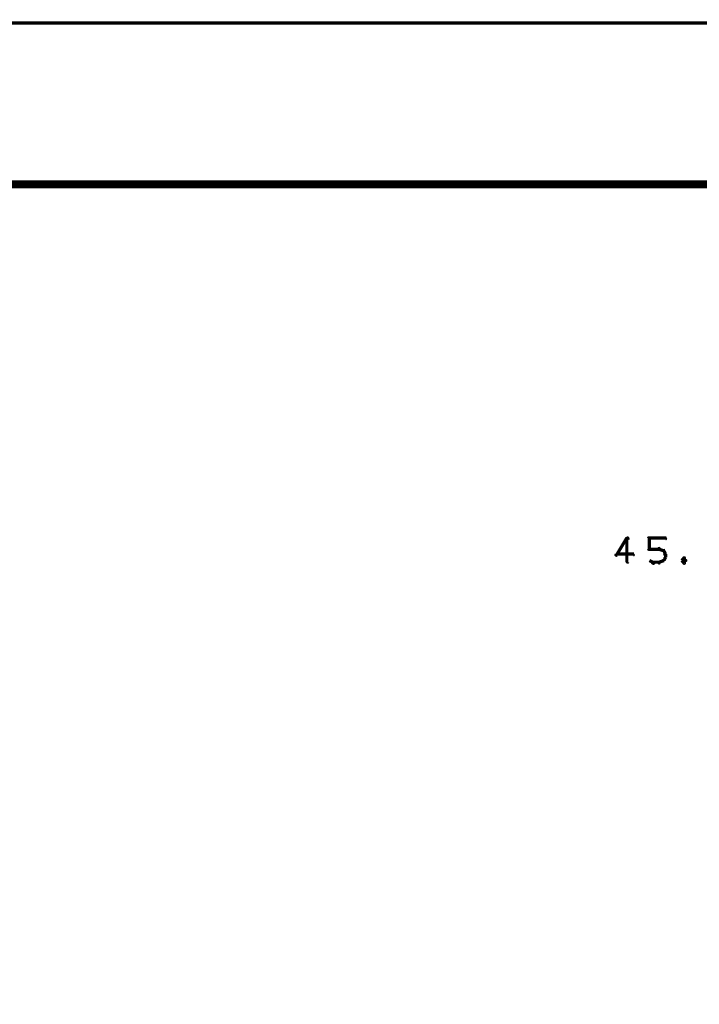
# Model space of a CAD drawing. Extents: x 178 to 725, y 26 to 878.
# Tile 47 of 93: x 506 to 548, y 391 to 452. Entities that reach past the tile are written whole.
import ezdxf

# ---------------------------------------------------------------- set-up
doc = ezdxf.new("R2010")
doc.units = 0
doc.layers.add('DIMENSIONS', color=2, linetype='CONTINUOUS')
doc.layers.add('DRAWING', color=4, linetype='CONTINUOUS')

msp = doc.modelspace()

# ---------------------------------------------------------------- linework, layer by layer
at = {"layer": 'DIMENSIONS', "color": 94}
for points in [[(586.7, 451.9, 0.1, 0.1, 1), (586.7, 452.1, 0, 0, 0), (586.7, 452, 0, 0, 0), (586.7, 452, 0.2, 0.2, 0), (423.5, 452, 0.2, 0.2, 0), (423.5, 452, 0, 0, 0), (423.5, 452, 0.1, 0.1, 0), (423.5, 452.1, 0.1, 0.1, 1), (423.5, 451.9, 0, 0, 0)], [(543.9, 420, 0.1, 0.1, 1), (543.8, 420.1, 0, 0, 0), (543.8, 420.1, 0, 0, 0), (543.8, 420.1, 0.2, 0.2, 0), (543.2, 419.1, 0.2, 0.2, 0), (543.2, 419.1, 0, 0, 0), (543.2, 419.1, 0.1, 0.1, 0), (543.1, 419.1, 0.1, 0.1, 1), (543.2, 419, 0, 0, 0)], [(543.8, 418.6, 0.1, 0.1, 1), (543.9, 418.6, 0, 0, 0), (543.8, 418.6, 0, 0, 0), (543.8, 418.6, 0.2, 0.2, 0), (543.8, 420.1, 0.2, 0.2, 0), (543.8, 420.1, 0, 0, 0), (543.8, 420.1, 0.1, 0.1, 0), (543.9, 420.1, 0.1, 0.1, 1), (543.8, 420.1, 0, 0, 0)], [(545.1, 419.4, 0.1, 0.1, 1), (545.2, 419.4, 0, 0, 0), (545.2, 419.4, 0, 0, 0), (545.2, 419.4, 0.2, 0.2, 0), (545.2, 420.1, 0.2, 0.2, 0), (545.2, 420.1, 0, 0, 0), (545.2, 420.1, 0.1, 0.1, 0), (545.2, 420.1, 0.1, 0.1, 1), (545.1, 420.1, 0, 0, 0)], [(545.2, 420.1, 0.1, 0.1, 1), (545.2, 420, 0, 0, 0), (545.2, 420.1, 0, 0, 0), (545.2, 420.1, 0.2, 0.2, 0), (546.2, 420.1, 0.2, 0.2, 0), (546.2, 420.1, 0, 0, 0), (546.2, 420.1, 0.1, 0.1, 0), (546.2, 420, 0.1, 0.1, 1), (546.2, 420.1, 0, 0, 0)], [(545.8, 419.4, 0.1, 0.1, 1), (545.8, 419.5, 0, 0, 0), (545.8, 419.4, 0, 0, 0), (545.8, 419.4, 0.2, 0.2, 0), (545.2, 419.4, 0.2, 0.2, 0), (545.2, 419.4, 0, 0, 0), (545.2, 419.4, 0.1, 0.1, 0), (545.2, 419.5, 0.1, 0.1, 1), (545.2, 419.4, 0, 0, 0)], [(546, 419.3, 0.1, 0.1, 1), (546.1, 419.4, 0, 0, 0), (546.1, 419.3, 0, 0, 0), (546.1, 419.3, 0.2, 0.2, 0), (545.8, 419.4, 0.2, 0.2, 0), (545.8, 419.4, 0, 0, 0), (545.8, 419.4, 0.1, 0.1, 0), (545.8, 419.5, 0.1, 0.1, 1), (545.8, 419.4, 0, 0, 0)], [(543.2, 419.1, 0.1, 0.1, 1), (543.2, 419, 0, 0, 0), (543.2, 419.1, 0, 0, 0), (543.2, 419.1, 0.2, 0.2, 0), (544.2, 419.1, 0.2, 0.2, 0), (544.2, 419.1, 0, 0, 0), (544.2, 419.1, 0.1, 0.1, 0), (544.2, 419, 0.1, 0.1, 1), (544.2, 419.1, 0, 0, 0)], [(546.1, 419.1, 0.1, 0.1, 1), (546.2, 419.1, 0, 0, 0), (546.2, 419.1, 0, 0, 0), (546.2, 419.1, 0.2, 0.2, 0), (546.1, 419.3, 0.2, 0.2, 0), (546.1, 419.3, 0, 0, 0), (546.1, 419.3, 0.1, 0.1, 0), (546.1, 419.3, 0.1, 0.1, 1), (546, 419.3, 0, 0, 0)], [(546, 418.7, 0.1, 0.1, 1), (546.1, 418.7, 0, 0, 0), (546.1, 418.7, 0, 0, 0), (546.1, 418.7, 0.2, 0.2, 0), (546.2, 418.9, 0.2, 0.2, 0), (546.2, 418.9, 0, 0, 0), (546.2, 418.9, 0.1, 0.1, 0), (546.2, 418.9, 0.1, 0.1, 1), (546.1, 419, 0, 0, 0)], [(546.1, 418.9, 0.1, 0.1, 1), (546.2, 418.9, 0, 0, 0), (546.2, 418.9, 0, 0, 0), (546.2, 418.9, 0.2, 0.2, 0), (546.2, 419.1, 0.2, 0.2, 0), (546.2, 419.1, 0, 0, 0), (546.2, 419.1, 0.1, 0.1, 0), (546.2, 419.1, 0.1, 0.1, 1), (546.1, 419.1, 0, 0, 0)], [(547.4, 418.8, 0.1, 0.1, 1), (547.3, 418.9, 0, 0, 0), (547.3, 418.8, 0, 0, 0), (547.3, 418.8, 0.2, 0.2, 0), (547.2, 418.7, 0.2, 0.2, 0), (547.2, 418.7, 0, 0, 0), (547.2, 418.7, 0.1, 0.1, 0), (547.2, 418.7, 0.1, 0.1, 1), (547.2, 418.7, 0, 0, 0)], [(547.4, 418.7, 0.1, 0.1, 1), (547.5, 418.7, 0, 0, 0), (547.4, 418.7, 0, 0, 0), (547.4, 418.7, 0.2, 0.2, 0), (547.3, 418.8, 0.2, 0.2, 0), (547.3, 418.8, 0, 0, 0), (547.3, 418.8, 0.1, 0.1, 0), (547.4, 418.9, 0.1, 0.1, 1), (547.3, 418.8, 0, 0, 0)], [(545.2, 418.7, 0.1, 0.1, 1), (545.2, 418.7, 0, 0, 0), (545.2, 418.7, 0, 0, 0), (545.2, 418.7, 0.2, 0.2, 0), (545.4, 418.6, 0.2, 0.2, 0), (545.4, 418.6, 0, 0, 0), (545.4, 418.6, 0.1, 0.1, 0), (545.4, 418.5, 0.1, 0.1, 1), (545.5, 418.6, 0, 0, 0)], [(545.4, 418.6, 0.1, 0.1, 1), (545.4, 418.5, 0, 0, 0), (545.4, 418.6, 0, 0, 0), (545.4, 418.6, 0.2, 0.2, 0), (545.8, 418.6, 0.2, 0.2, 0), (545.8, 418.6, 0, 0, 0), (545.8, 418.6, 0.1, 0.1, 0), (545.8, 418.5, 0.1, 0.1, 1), (545.8, 418.6, 0, 0, 0)], [(545.8, 418.6, 0.1, 0.1, 1), (545.8, 418.5, 0, 0, 0), (545.8, 418.6, 0, 0, 0), (545.8, 418.6, 0.2, 0.2, 0), (546.1, 418.7, 0.2, 0.2, 0), (546.1, 418.7, 0, 0, 0), (546.1, 418.7, 0.1, 0.1, 0), (546.1, 418.7, 0.1, 0.1, 1), (546, 418.7, 0, 0, 0)], [(547.2, 418.7, 0.1, 0.1, 1), (547.2, 418.7, 0, 0, 0), (547.2, 418.7, 0, 0, 0), (547.2, 418.7, 0.2, 0.2, 0), (547.3, 418.6, 0.2, 0.2, 0), (547.3, 418.6, 0, 0, 0), (547.3, 418.6, 0.1, 0.1, 0), (547.3, 418.5, 0.1, 0.1, 1), (547.4, 418.6, 0, 0, 0)], [(547.3, 418.6, 0.1, 0.1, 1), (547.4, 418.5, 0, 0, 0), (547.3, 418.6, 0, 0, 0), (547.3, 418.6, 0.2, 0.2, 0), (547.4, 418.7, 0.2, 0.2, 0), (547.4, 418.7, 0, 0, 0), (547.4, 418.7, 0.1, 0.1, 0), (547.5, 418.7, 0.1, 0.1, 1), (547.4, 418.7, 0, 0, 0)]]:
    msp.add_lwpolyline(points, format="xyseb", dxfattribs=at)
at = {"layer": 'DRAWING', "color": 2}
msp.add_lwpolyline([(242.5, 362, 0.5, 0.5, 0), (662.5, 362, 0, 0, 0), (662.5, 362, 0.3, 0.3, 0), (662.5, 361.9, 0.3, 0.3, 1), (662.5, 362.1, 0, 0, 0), (662.4, 362, 0.3, 0.3, 1), (662.6, 362, 0, 0, 0), (662.5, 362, 0, 0, 0), (662.5, 362, 0.5, 0.5, 0), (662.5, 442, 0, 0, 0), (662.5, 442, 0.3, 0.3, 0), (662.6, 442, 0.3, 0.3, 1), (662.4, 442, 0, 0, 0), (662.5, 441.9, 0.3, 0.3, 1), (662.5, 442.1, 0, 0, 0), (662.5, 442, 0, 0, 0), (662.5, 442, 0.5, 0.5, 0), (242.5, 442, 0, 0, 0)], format="xyseb", dxfattribs=at)

doc.saveas('drawing.dxf')
